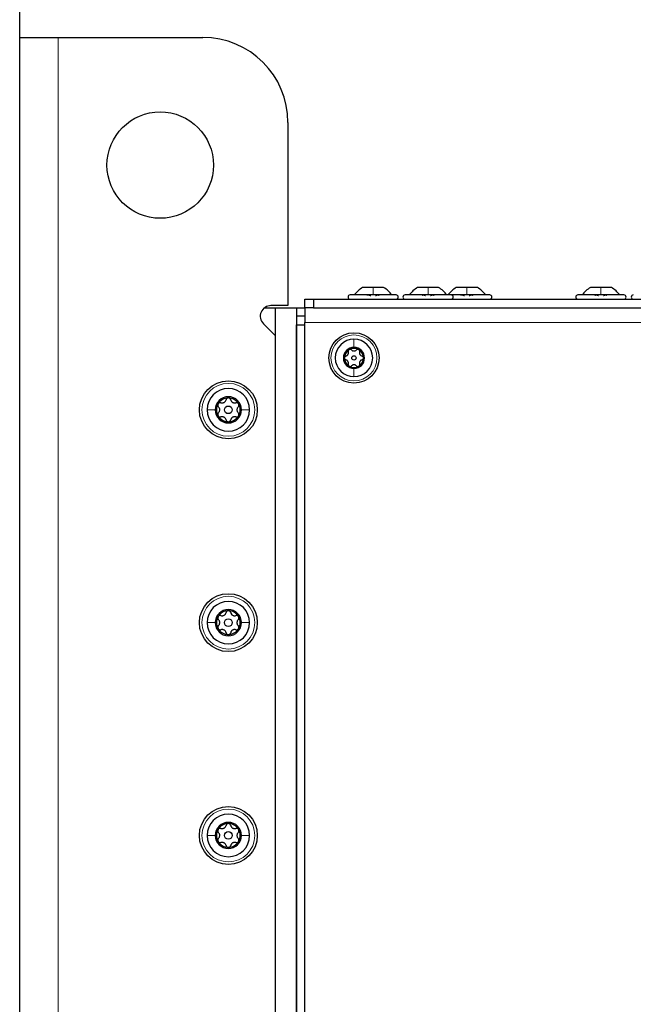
# Paper-space layout 'Blatt3' of a CAD drawing. Header units: millimetres. Extents: x 5 to 418, y 2 to 292.
# Tile 86 of 93: x 192 to 216, y 223 to 262. Entities that reach past the tile are written whole.
import ezdxf

# ---------------------------------------------------------------- set-up
doc = ezdxf.new("R2010")
doc.units = ezdxf.units.MM
doc.layers.add('SLD-0', color=7, linetype='Continuous')
doc.styles.add('SLDTEXTSTYLE0', font='TXT', dxfattribs={"width": 0.605})
doc.dimstyles.new('SLDDIMSTYLE2', dxfattribs={"dimtxt": 3.5, "dimasz": 3.302, "dimexe": 0, "dimexo": 0.0625, "dimgap": 0.875, "dimtad": 1, "dimlfac": 6, "dimrnd": 1e-09, "dimzin": 12, "dimdsep": 46, "dimtxsty": 'SLDTEXTSTYLE0', "dimsah": 1, "dimcen": 0.09, "dimadec": 0, "dimazin": 3, "dimtfac": 1, "dimtofl": 0, "dimtmove": 0, "dimatfit": 3, "dimfxl": 1, "dimfrac": 2, "dimtolj": 1, "dimtzin": 12, "dimarcsym": 0})

# ---------------------------------------------------------------- blocks, each defined once
blk = doc.blocks.new('_D_14')
at = {"layer": 'SLD-0', "color": 7}
for p, q in [((191.925, 260.94), (191.925, 271.94)), ((241.342, 248.456), (241.342, 271.94)), ((241.342, 270.94), (191.925, 270.94))]:
    blk.add_line(p, q, dxfattribs=at)
for points in [[(191.925, 270.94), (195.227, 270.432), (195.227, 271.448)], [(241.342, 270.94), (238.04, 271.448), (238.04, 270.432)]]:
    blk.add_solid(points, dxfattribs=at)
at = {"layer": 'SLD-0', "color": 7, "insert": (210.618, 275.451), "char_height": 3.5, "attachment_point": 1, "style": 'SLDTEXTSTYLE0'}
blk.add_mtext('296,5', dxfattribs=at)

psp = doc.layouts.new('Blatt3')

# ---------------------------------------------------------------- linework, layer by layer
at = {"color": 7, "linetype": 'Continuous', "lineweight": 25}
for p, q in [((191.9253, 99.273), (191.9253, 260.9397)), ((191.9253, 260.9397), (193.4253, 260.9397)), ((193.4253, 260.9397), (199.092, 260.9397)), ((202.4253, 257.6063), (202.4253, 250.4397)), ((205.7586, 251.148), (205.3461, 251.148)), ((206.1711, 251.148), (205.7586, 251.148)), ((207.9086, 251.148), (207.4961, 251.148)), ((208.3211, 251.148), (207.9086, 251.148)), ((209.4253, 251.148), (209.0128, 251.148)), ((209.8378, 251.148), (209.4253, 251.148)), ((214.6753, 251.148), (214.2628, 251.148)), ((215.0878, 251.148), (214.6753, 251.148)), ((203.092, 250.3563), (203.092, 250.6897)), ((203.092, 250.6897), (203.4253, 250.6897)), ((203.4253, 250.6897), (203.4253, 250.3563)), ((203.4253, 250.6897), (230.492, 250.6897)), ((205.7586, 250.8563), (204.8586, 250.8563)), ((206.6586, 250.8563), (205.7586, 250.8563)), ((207.9086, 250.8563), (207.0086, 250.8563)), ((208.8086, 250.8563), (207.9086, 250.8563)), ((209.4253, 250.8563), (208.8086, 250.8563)), ((210.3253, 250.8563), (209.4253, 250.8563)), ((214.6753, 250.8563), (213.7753, 250.8563)), ((215.5753, 250.8563), (214.6753, 250.8563)), ((201.5086, 250.3563), (201.9253, 250.3563)), ((202.4253, 250.4397), (201.7586, 250.4397)), ((201.9253, 250.3563), (201.9253, 150.6897)), ((201.9253, 250.3563), (202.7586, 250.3563)), ((202.7586, 250.3563), (202.7586, 150.6897)), ((202.7586, 250.3563), (203.092, 250.3563)), ((203.092, 250.3563), (203.092, 249.773)), ((203.4253, 250.3563), (203.092, 250.3563)), ((203.4253, 250.3563), (230.0753, 250.3563)), ((203.092, 250.023), (202.7586, 250.023)), ((201.464, 249.7284), (201.9253, 249.2671)), ((202.7586, 106.8563), (202.7586, 249.6897)), ((202.7586, 249.6897), (203.092, 249.6897)), ((203.092, 219.4397), (203.092, 249.773)), ((201.9253, 249.2671), (201.9253, 151.7956))]:
    psp.add_line(p, q, dxfattribs=at)
at = {"color": 7, "linetype": 'Continuous', "lineweight": 18}
for p, q in [((193.4253, 260.9397), (193.4253, 99.273)), ((203.092, 249.773), (229.4086, 249.773))]:
    psp.add_line(p, q, dxfattribs=at)
at = {"color": 7, "linetype": 'Continuous', "lineweight": 25}
for centre, radius in [((197.4253, 255.9397), 2.0833), ((205.0086, 248.3897), 0.9833), ((205.0086, 248.3897), 0.0863), ((200.092, 246.3563), 1.1333), ((200.092, 246.3563), 0.1491), ((200.092, 238.023), 1.1333), ((200.092, 238.023), 0.1491), ((200.092, 229.6897), 1.1333), ((200.092, 229.6897), 0.1491)]:
    psp.add_circle(centre, radius, dxfattribs=at)
at = {"color": 7, "linetype": 'Continuous', "lineweight": 18}
for centre, radius in [((205.0086, 248.3897), 0.9), ((200.092, 246.3563), 1.0333), ((200.092, 238.023), 1.0333), ((200.092, 229.6897), 1.0333)]:
    psp.add_circle(centre, radius, dxfattribs=at)
at = {"color": 7, "linetype": 'Continuous', "lineweight": 25}
for centre, radius, start, end in [((199.092, 257.6063), 3.3333, 0, 90), ((204.8586, 250.773), 0.0833, 90, 270), ((206.6586, 250.773), 0.0833, 270, 90), ((207.0086, 250.773), 0.0833, 90, 270), ((208.8086, 250.773), 0.0833, 270, 90), ((210.3253, 250.773), 0.0833, 270, 90), ((213.7753, 250.773), 0.0833, 90, 270), ((215.5753, 250.773), 0.0833, 270, 90), ((215.942, 250.773), 0.0833, 90, 270), ((201.7586, 250.023), 0.4167, 90, 225), ((205.0086, 248.3897), 0.7333, 90, 270), ((205.0086, 248.3897), 0.7333, 270, 90), ((205.0086, 248.3897), 0.4125, 90, 270), ((205.0086, 248.3897), 0.375, 120, 180), ((205.0086, 248.3897), 0.375, 60, 120), ((205.0086, 248.3897), 0.4125, 270, 90), ((205.0086, 248.3897), 0.375, 0, 60), ((205.0086, 248.3897), 0.375, 180, 240), ((205.0086, 248.3897), 0.375, 300, 0), ((205.0086, 248.3897), 0.375, 240, 300), ((200.092, 246.3563), 0.8333, 0, 180), ((200.092, 246.3563), 0.5133, 0, 180), ((200.092, 246.3563), 0.4667, 90, 150), ((200.092, 246.3563), 0.4667, 30, 90), ((200.092, 246.3563), 0.4667, 150, 210), ((200.092, 246.3563), 0.4667, 330, 30), ((200.092, 246.3563), 0.8333, 180, 0), ((200.092, 246.3563), 0.5133, 180, 0), ((200.092, 246.3563), 0.4667, 210, 270), ((200.092, 246.3563), 0.4667, 270, 330), ((200.092, 238.023), 0.8333, 0, 180), ((200.092, 238.023), 0.5133, 0, 180), ((200.092, 238.023), 0.4667, 90, 150), ((200.092, 238.023), 0.4667, 30, 90), ((200.092, 238.023), 0.8333, 180, 0), ((200.092, 238.023), 0.5133, 180, 0), ((200.092, 238.023), 0.4667, 150, 210), ((200.092, 238.023), 0.4667, 330, 30), ((200.092, 238.023), 0.4667, 210, 270), ((200.092, 238.023), 0.4667, 270, 330), ((200.092, 229.6897), 0.8333, 0, 180), ((200.092, 229.6897), 0.5133, 0, 180), ((200.092, 229.6897), 0.4667, 150, 210), ((200.092, 229.6897), 0.4667, 90, 150), ((200.092, 229.6897), 0.4667, 30, 90), ((200.092, 229.6897), 0.4667, 330, 30), ((200.092, 229.6897), 0.8333, 180, 0), ((200.092, 229.6897), 0.5133, 180, 0), ((200.092, 229.6897), 0.4667, 210, 270), ((200.092, 229.6897), 0.4667, 270, 330)]:
    psp.add_arc(centre, radius, start, end, dxfattribs=at)
for points, knots in [([(205.3461, 251.148), (205.2843, 251.1086), (205.1607, 251.0297), (205.0704, 250.9141), (205.0253, 250.8563)], [0, 0, 0, 0, 0.4999999, 1, 1, 1, 1]), ([(205.3461, 251.148), (205.2843, 251.1086), (205.1607, 251.0297), (205.0704, 250.9141), (205.0253, 250.8563)], [0, 0, 0, 0, 0.49999987, 1, 1, 1, 1]), ([(206.492, 250.8563), (206.4468, 250.9141), (206.3566, 251.0297), (206.233, 251.1086), (206.1711, 251.148)], [0, 0, 0, 0, 0.50000013, 1, 1, 1, 1]), ([(206.492, 250.8563), (206.4468, 250.9141), (206.3566, 251.0297), (206.233, 251.1086), (206.1711, 251.148)], [0, 0, 0, 0, 0.5000001, 1, 1, 1, 1]), ([(205.5368, 250.8278), (205.5352, 250.8317), (205.5321, 250.8395), (205.537, 250.8487), (205.5498, 250.8548), (205.5702, 250.8571), (205.5954, 250.8549), (205.6214, 250.8488), (205.6454, 250.8395), (205.6572, 250.8317), (205.6632, 250.8278)], [0, 0, 0, 0, 0.1252207, 0.2494814, 0.3743239, 0.4990613, 0.6238954, 0.7493873, 0.8744403, 1, 1, 1, 1]), ([(205.8541, 250.8278), (205.86, 250.8317), (205.8718, 250.8395), (205.8956, 250.8487), (205.9216, 250.8548), (205.9467, 250.8571), (205.9673, 250.8549), (205.9802, 250.8488), (205.9852, 250.8395), (205.9821, 250.8317), (205.9805, 250.8278)], [0, 0, 0, 0, 0.1251933, 0.2494385, 0.3742794, 0.4990244, 0.6238686, 0.7493688, 0.8744304, 1, 1, 1, 1]), ([(207.6868, 250.8278), (207.6852, 250.8317), (207.6821, 250.8395), (207.687, 250.8487), (207.6998, 250.8548), (207.7202, 250.8571), (207.7454, 250.8549), (207.7714, 250.8488), (207.7954, 250.8395), (207.8072, 250.8317), (207.8132, 250.8278)], [0, 0, 0, 0, 0.1252207, 0.2494814, 0.3743239, 0.4990613, 0.6238954, 0.7493873, 0.8744403, 1, 1, 1, 1]), ([(208.0041, 250.8278), (208.01, 250.8317), (208.0218, 250.8395), (208.0456, 250.8487), (208.0716, 250.8548), (208.0967, 250.8571), (208.1173, 250.8549), (208.1302, 250.8488), (208.1352, 250.8395), (208.1321, 250.8317), (208.1305, 250.8278)], [0, 0, 0, 0, 0.1251933, 0.2494385, 0.3742794, 0.4990244, 0.6238686, 0.7493688, 0.8744304, 1, 1, 1, 1]), ([(209.2034, 250.8278), (209.2019, 250.8317), (209.1987, 250.8395), (209.2036, 250.8487), (209.2164, 250.8548), (209.2368, 250.8571), (209.262, 250.8549), (209.2881, 250.8488), (209.3121, 250.8395), (209.3239, 250.8317), (209.3298, 250.8278)], [0, 0, 0, 0, 0.12522067, 0.24948138, 0.37432391, 0.49906134, 0.62389537, 0.74938732, 0.87444029, 1, 1, 1, 1]), ([(209.5208, 250.8278), (209.5267, 250.8317), (209.5385, 250.8395), (209.5623, 250.8487), (209.5882, 250.8548), (209.6134, 250.8571), (209.634, 250.8549), (209.6469, 250.8488), (209.6519, 250.8395), (209.6487, 250.8317), (209.6472, 250.8278)], [0, 0, 0, 0, 0.1251933, 0.2494385, 0.3742794, 0.4990244, 0.6238686, 0.7493688, 0.8744304, 1, 1, 1, 1]), ([(214.4534, 250.8278), (214.4519, 250.8317), (214.4487, 250.8395), (214.4536, 250.8487), (214.4664, 250.8548), (214.4868, 250.8571), (214.512, 250.8549), (214.5381, 250.8488), (214.5621, 250.8395), (214.5739, 250.8317), (214.5798, 250.8278)], [0, 0, 0, 0, 0.1252207, 0.2494814, 0.3743239, 0.4990613, 0.6238954, 0.7493873, 0.8744403, 1, 1, 1, 1]), ([(214.7708, 250.8278), (214.7767, 250.8317), (214.7885, 250.8395), (214.8123, 250.8487), (214.8382, 250.8548), (214.8634, 250.8571), (214.884, 250.8549), (214.8969, 250.8488), (214.9019, 250.8395), (214.8987, 250.8317), (214.8972, 250.8278)], [0, 0, 0, 0, 0.1251933, 0.2494385, 0.3742794, 0.4990244, 0.6238686, 0.7493688, 0.8744304, 1, 1, 1, 1]), ([(204.8211, 248.7144), (204.814, 248.7092), (204.7997, 248.6989), (204.7871, 248.6759), (204.782, 248.6512), (204.7852, 248.6357), (204.7868, 248.628)], [0, 0, 0, 0, 0.2498571, 0.4994664, 0.7490114, 1, 1, 1, 1]), ([(204.9132, 248.7009), (204.9073, 248.7062), (204.8955, 248.7167), (204.8716, 248.7246), (204.8453, 248.7253), (204.8292, 248.718), (204.8211, 248.7144)], [0, 0, 0, 0, 0.2498071, 0.5000551, 0.7503094, 1, 1, 1, 1]), ([(204.9132, 248.7009), (204.9261, 248.6898), (204.9454, 248.6731), (204.9804, 248.662), (205.0084, 248.6587), (205.0365, 248.6619), (205.0717, 248.673), (205.0911, 248.6898), (205.1041, 248.7009)], [0, 0, 0, 0, 0.2491679, 0.3743031, 0.4989033, 0.6239875, 0.7497462, 1, 1, 1, 1]), ([(205.1961, 248.7144), (205.1881, 248.718), (205.1719, 248.7253), (205.1457, 248.7246), (205.1219, 248.7167), (205.11, 248.7062), (205.1041, 248.7009)], [0, 0, 0, 0, 0.250033, 0.4996315, 0.7492277, 1, 1, 1, 1]), ([(205.2305, 248.628), (205.2321, 248.6357), (205.2352, 248.6512), (205.2302, 248.6758), (205.2176, 248.6989), (205.2033, 248.7092), (205.1961, 248.7144)], [0, 0, 0, 0, 0.2498147, 0.4999078, 0.7501201, 1, 1, 1, 1]), ([(204.6913, 248.4626), (204.6838, 248.4601), (204.6689, 248.4552), (204.65, 248.4385), (204.6364, 248.4161), (204.6345, 248.3985), (204.6336, 248.3897)], [0, 0, 0, 0, 0.2498519, 0.4999015, 0.7501147, 1, 1, 1, 1]), ([(204.6336, 248.3897), (204.6345, 248.3809), (204.6364, 248.3633), (204.65, 248.3409), (204.6688, 248.3242), (204.6838, 248.3192), (204.6913, 248.3167)], [0, 0, 0, 0, 0.2499907, 0.4996106, 0.7491271, 1, 1, 1, 1]), ([(204.6913, 248.4626), (204.7074, 248.4682), (204.7316, 248.4767), (204.7587, 248.5014), (204.7755, 248.524), (204.7868, 248.5499), (204.7948, 248.5859), (204.79, 248.6112), (204.7868, 248.628)], [0, 0, 0, 0, 0.249201, 0.3743378, 0.4989316, 0.6240084, 0.74976, 1, 1, 1, 1]), ([(204.7868, 248.1514), (204.79, 248.1681), (204.7947, 248.1932), (204.7869, 248.229), (204.7757, 248.255), (204.7589, 248.2777), (204.7317, 248.3026), (204.7075, 248.3111), (204.6913, 248.3167)], [0, 0, 0, 0, 0.2491995, 0.3743362, 0.4989302, 0.6240074, 0.7497593, 1, 1, 1, 1]), ([(205.2305, 248.628), (205.2273, 248.6112), (205.2225, 248.5861), (205.2303, 248.5503), (205.2415, 248.5244), (205.2583, 248.5016), (205.2855, 248.4767), (205.3098, 248.4683), (205.3259, 248.4626)], [0, 0, 0, 0, 0.2491995, 0.3743362, 0.4989302, 0.6240074, 0.7497593, 1, 1, 1, 1]), ([(205.3259, 248.3167), (205.3099, 248.3111), (205.2857, 248.3027), (205.2586, 248.278), (205.2417, 248.2553), (205.2305, 248.2294), (205.2225, 248.1934), (205.2273, 248.1682), (205.2305, 248.1514)], [0, 0, 0, 0, 0.249201, 0.3743378, 0.4989316, 0.6240084, 0.74976, 1, 1, 1, 1]), ([(205.3836, 248.3897), (205.3827, 248.3985), (205.3809, 248.416), (205.3673, 248.4384), (205.3485, 248.4551), (205.3335, 248.4601), (205.3259, 248.4626)], [0, 0, 0, 0, 0.2499907, 0.4996106, 0.7491271, 1, 1, 1, 1]), ([(205.3259, 248.3167), (205.3334, 248.3192), (205.3484, 248.3242), (205.3672, 248.3408), (205.3809, 248.3633), (205.3827, 248.3809), (205.3836, 248.3897)], [0, 0, 0, 0, 0.2498519, 0.4999015, 0.7501147, 1, 1, 1, 1]), ([(204.7868, 248.1514), (204.7852, 248.1436), (204.782, 248.1282), (204.7871, 248.1035), (204.7996, 248.0805), (204.814, 248.0701), (204.8211, 248.0649)], [0, 0, 0, 0, 0.2498147, 0.4999078, 0.7501201, 1, 1, 1, 1]), ([(204.8211, 248.0649), (204.8292, 248.0613), (204.8453, 248.0541), (204.8716, 248.0547), (204.8954, 248.0626), (204.9072, 248.0731), (204.9132, 248.0784)], [0, 0, 0, 0, 0.250033, 0.4996315, 0.7492277, 1, 1, 1, 1]), ([(205.1041, 248.0784), (205.0912, 248.0895), (205.0718, 248.1062), (205.0369, 248.1173), (205.0089, 248.1206), (204.9808, 248.1174), (204.9456, 248.1063), (204.9261, 248.0895), (204.9132, 248.0784)], [0, 0, 0, 0, 0.2491679, 0.3743031, 0.4989033, 0.6239875, 0.7497462, 1, 1, 1, 1]), ([(205.1041, 248.0784), (205.11, 248.0731), (205.1218, 248.0627), (205.1457, 248.0547), (205.1719, 248.0541), (205.1881, 248.0613), (205.1961, 248.0649)], [0, 0, 0, 0, 0.2498071, 0.5000551, 0.7503094, 1, 1, 1, 1]), ([(205.1961, 248.0649), (205.2033, 248.0701), (205.2176, 248.0804), (205.2302, 248.1035), (205.2352, 248.1281), (205.2321, 248.1436), (205.2305, 248.1514)], [0, 0, 0, 0, 0.2498571, 0.4994664, 0.7490114, 1, 1, 1, 1]), ([(200.092, 246.823), (200.081, 246.8219), (200.0592, 246.8196), (200.0313, 246.8026), (200.0105, 246.7792), (200.0043, 246.7606), (200.0012, 246.7512)], [0, 0, 0, 0, 0.2499898, 0.4996108, 0.7491272, 1, 1, 1, 1]), ([(200.1828, 246.7512), (200.1797, 246.7605), (200.1735, 246.7792), (200.1527, 246.8026), (200.1248, 246.8196), (200.1029, 246.8219), (200.092, 246.823)], [0, 0, 0, 0, 0.2498531, 0.4999013, 0.7501145, 1, 1, 1, 1]), ([(199.6878, 246.5897), (199.6833, 246.5796), (199.6743, 246.5595), (199.6751, 246.5269), (199.685, 246.4972), (199.6981, 246.4825), (199.7046, 246.4751)], [0, 0, 0, 0, 0.250032, 0.4996317, 0.7492275, 1, 1, 1, 1]), ([(199.7954, 246.6324), (199.7858, 246.6344), (199.7665, 246.6383), (199.7359, 246.6321), (199.7072, 246.6164), (199.6943, 246.5986), (199.6878, 246.5897)], [0, 0, 0, 0, 0.249816, 0.4999076, 0.7501199, 1, 1, 1, 1]), ([(199.7046, 246.2375), (199.7184, 246.2536), (199.7392, 246.2777), (199.7531, 246.3212), (199.7572, 246.3561), (199.7532, 246.391), (199.7394, 246.4348), (199.7185, 246.459), (199.7046, 246.4751)], [0, 0, 0, 0, 0.2491937, 0.3743301, 0.4989253, 0.6240038, 0.7497569, 1, 1, 1, 1]), ([(199.7954, 246.6324), (199.8162, 246.6285), (199.8475, 246.6225), (199.8921, 246.6322), (199.9243, 246.6461), (199.9526, 246.6671), (199.9836, 246.7009), (199.9941, 246.7311), (200.0012, 246.7512)], [0, 0, 0, 0, 0.2492191, 0.3743567, 0.4989469, 0.6240198, 0.7497675, 1, 1, 1, 1]), ([(200.1828, 246.7512), (200.1898, 246.7312), (200.2002, 246.7011), (200.231, 246.6674), (200.2591, 246.6464), (200.2914, 246.6324), (200.3362, 246.6225), (200.3676, 246.6284), (200.3885, 246.6324)], [0, 0, 0, 0, 0.2492203, 0.374358, 0.498948, 0.6240206, 0.749768, 1, 1, 1, 1]), ([(200.4961, 246.5897), (200.4897, 246.5986), (200.4768, 246.6164), (200.4481, 246.632), (200.4175, 246.6383), (200.3982, 246.6344), (200.3885, 246.6324)], [0, 0, 0, 0, 0.24985796, 0.49946675, 0.74901133, 1, 1, 1, 1]), ([(200.4793, 246.4751), (200.4655, 246.4591), (200.4447, 246.435), (200.4309, 246.3915), (200.4268, 246.3566), (200.4308, 246.3216), (200.4446, 246.2779), (200.4654, 246.2537), (200.4793, 246.2375)], [0, 0, 0, 0, 0.24919366, 0.37433011, 0.49892527, 0.62400376, 0.74975694, 1, 1, 1, 1]), ([(200.4793, 246.4751), (200.4859, 246.4825), (200.4989, 246.4972), (200.5088, 246.5269), (200.5096, 246.5595), (200.5006, 246.5796), (200.4961, 246.5897)], [0, 0, 0, 0, 0.249806, 0.5000545, 0.7503094, 1, 1, 1, 1]), ([(199.7046, 246.2375), (199.6981, 246.2302), (199.685, 246.2155), (199.6751, 246.1858), (199.6743, 246.1531), (199.6833, 246.133), (199.6878, 246.123)], [0, 0, 0, 0, 0.249806, 0.5000545, 0.7503094, 1, 1, 1, 1]), ([(199.6878, 246.123), (199.6943, 246.1141), (199.7072, 246.0963), (199.7358, 246.0806), (199.7665, 246.0743), (199.7857, 246.0783), (199.7954, 246.0802)], [0, 0, 0, 0, 0.24985796, 0.49946675, 0.74901133, 1, 1, 1, 1]), ([(200.0012, 245.9615), (199.9942, 245.9815), (199.9837, 246.0115), (199.953, 246.0453), (199.9248, 246.0663), (199.8925, 246.0803), (199.8477, 246.0902), (199.8163, 246.0842), (199.7954, 246.0802)], [0, 0, 0, 0, 0.24922033, 0.37435801, 0.49894799, 0.62402062, 0.74976801, 1, 1, 1, 1]), ([(200.3885, 246.0802), (200.3677, 246.0842), (200.3364, 246.0902), (200.2918, 246.0804), (200.2596, 246.0665), (200.2313, 246.0456), (200.2003, 246.0117), (200.1898, 245.9816), (200.1828, 245.9615)], [0, 0, 0, 0, 0.24921908, 0.37435669, 0.49894691, 0.62401981, 0.74976746, 1, 1, 1, 1]), ([(200.3885, 246.0802), (200.3982, 246.0783), (200.4174, 246.0743), (200.4481, 246.0806), (200.4768, 246.0963), (200.4897, 246.1141), (200.4961, 246.123)], [0, 0, 0, 0, 0.249816, 0.4999076, 0.7501199, 1, 1, 1, 1]), ([(200.4961, 246.123), (200.5006, 246.133), (200.5096, 246.1531), (200.5088, 246.1858), (200.4989, 246.2154), (200.4859, 246.2302), (200.4793, 246.2375)], [0, 0, 0, 0, 0.250032, 0.4996317, 0.7492275, 1, 1, 1, 1]), ([(200.0012, 245.9615), (200.0043, 245.9521), (200.0105, 245.9335), (200.0312, 245.9101), (200.0591, 245.8931), (200.081, 245.8908), (200.092, 245.8897)], [0, 0, 0, 0, 0.24985308, 0.49990135, 0.75011449, 1, 1, 1, 1]), ([(200.092, 245.8897), (200.1029, 245.8908), (200.1248, 245.8931), (200.1527, 245.91), (200.1734, 245.9334), (200.1797, 245.9521), (200.1828, 245.9615)], [0, 0, 0, 0, 0.2499898, 0.4996108, 0.7491272, 1, 1, 1, 1]), ([(199.7954, 238.2991), (199.7858, 238.3011), (199.7665, 238.305), (199.7359, 238.2987), (199.7072, 238.2831), (199.6943, 238.2652), (199.6878, 238.2563)], [0, 0, 0, 0, 0.249816, 0.4999076, 0.7501199, 1, 1, 1, 1]), ([(199.7954, 238.2991), (199.8162, 238.2951), (199.8475, 238.2892), (199.8921, 238.2989), (199.9243, 238.3128), (199.9526, 238.3338), (199.9836, 238.3676), (199.9941, 238.3978), (200.0012, 238.4179)], [0, 0, 0, 0, 0.2492191, 0.3743567, 0.4989469, 0.6240198, 0.7497675, 1, 1, 1, 1]), ([(200.092, 238.4897), (200.081, 238.4885), (200.0592, 238.4863), (200.0313, 238.4693), (200.0105, 238.4459), (200.0043, 238.4272), (200.0012, 238.4179)], [0, 0, 0, 0, 0.2499898, 0.4996108, 0.7491272, 1, 1, 1, 1]), ([(200.1828, 238.4179), (200.1797, 238.4272), (200.1735, 238.4458), (200.1527, 238.4693), (200.1248, 238.4863), (200.1029, 238.4885), (200.092, 238.4897)], [0, 0, 0, 0, 0.2498531, 0.4999013, 0.7501145, 1, 1, 1, 1]), ([(200.1828, 238.4179), (200.1898, 238.3979), (200.2002, 238.3678), (200.231, 238.3341), (200.2591, 238.3131), (200.2914, 238.2991), (200.3362, 238.2891), (200.3676, 238.2951), (200.3885, 238.2991)], [0, 0, 0, 0, 0.2492203, 0.374358, 0.498948, 0.6240206, 0.749768, 1, 1, 1, 1]), ([(200.4961, 238.2563), (200.4897, 238.2652), (200.4768, 238.283), (200.4481, 238.2987), (200.4175, 238.305), (200.3982, 238.3011), (200.3885, 238.2991)], [0, 0, 0, 0, 0.24985796, 0.49946675, 0.74901133, 1, 1, 1, 1]), ([(199.6878, 238.2563), (199.6833, 238.2463), (199.6743, 238.2262), (199.6751, 238.1936), (199.685, 238.1639), (199.6981, 238.1492), (199.7046, 238.1418)], [0, 0, 0, 0, 0.250032, 0.4996317, 0.7492275, 1, 1, 1, 1]), ([(199.7046, 237.9042), (199.6981, 237.8969), (199.685, 237.8822), (199.6751, 237.8525), (199.6743, 237.8198), (199.6833, 237.7997), (199.6878, 237.7897)], [0, 0, 0, 0, 0.249806, 0.5000545, 0.7503094, 1, 1, 1, 1]), ([(199.7046, 237.9042), (199.7184, 237.9203), (199.7392, 237.9444), (199.7531, 237.9879), (199.7572, 238.0227), (199.7532, 238.0577), (199.7394, 238.1014), (199.7185, 238.1257), (199.7046, 238.1418)], [0, 0, 0, 0, 0.2491937, 0.3743301, 0.4989253, 0.6240038, 0.7497569, 1, 1, 1, 1]), ([(200.4793, 238.1418), (200.4655, 238.1257), (200.4447, 238.1016), (200.4309, 238.0581), (200.4268, 238.0233), (200.4308, 237.9883), (200.4446, 237.9445), (200.4654, 237.9203), (200.4793, 237.9042)], [0, 0, 0, 0, 0.24919366, 0.37433011, 0.49892527, 0.62400376, 0.74975694, 1, 1, 1, 1]), ([(200.4793, 238.1418), (200.4859, 238.1491), (200.4989, 238.1638), (200.5088, 238.1935), (200.5096, 238.2262), (200.5006, 238.2463), (200.4961, 238.2563)], [0, 0, 0, 0, 0.249806, 0.5000545, 0.7503094, 1, 1, 1, 1]), ([(200.4961, 237.7897), (200.5006, 237.7997), (200.5096, 237.8198), (200.5088, 237.8524), (200.4989, 237.8821), (200.4859, 237.8968), (200.4793, 237.9042)], [0, 0, 0, 0, 0.250032, 0.4996317, 0.7492275, 1, 1, 1, 1]), ([(199.6878, 237.7897), (199.6943, 237.7808), (199.7072, 237.763), (199.7358, 237.7473), (199.7665, 237.741), (199.7857, 237.7449), (199.7954, 237.7469)], [0, 0, 0, 0, 0.24985796, 0.49946675, 0.74901133, 1, 1, 1, 1]), ([(200.0012, 237.6281), (199.9942, 237.6481), (199.9837, 237.6782), (199.953, 237.7119), (199.9248, 237.7329), (199.8925, 237.7469), (199.8477, 237.7569), (199.8163, 237.7509), (199.7954, 237.7469)], [0, 0, 0, 0, 0.24922033, 0.37435801, 0.49894799, 0.62402062, 0.74976801, 1, 1, 1, 1]), ([(200.0012, 237.6281), (200.0043, 237.6188), (200.0105, 237.6002), (200.0312, 237.5767), (200.0591, 237.5597), (200.081, 237.5575), (200.092, 237.5563)], [0, 0, 0, 0, 0.24985308, 0.49990135, 0.75011449, 1, 1, 1, 1]), ([(200.092, 237.5563), (200.1029, 237.5575), (200.1248, 237.5597), (200.1527, 237.5767), (200.1734, 237.6001), (200.1797, 237.6188), (200.1828, 237.6281)], [0, 0, 0, 0, 0.2499898, 0.4996108, 0.7491272, 1, 1, 1, 1]), ([(200.3885, 237.7469), (200.3677, 237.7509), (200.3364, 237.7568), (200.2918, 237.7471), (200.2596, 237.7332), (200.2313, 237.7122), (200.2003, 237.6784), (200.1898, 237.6482), (200.1828, 237.6281)], [0, 0, 0, 0, 0.24921908, 0.37435669, 0.49894691, 0.62401981, 0.74976746, 1, 1, 1, 1]), ([(200.3885, 237.7469), (200.3982, 237.7449), (200.4174, 237.741), (200.4481, 237.7472), (200.4768, 237.7629), (200.4897, 237.7808), (200.4961, 237.7897)], [0, 0, 0, 0, 0.249816, 0.4999076, 0.7501199, 1, 1, 1, 1]), ([(199.6878, 229.923), (199.6833, 229.913), (199.6743, 229.8929), (199.6751, 229.8602), (199.685, 229.8306), (199.6981, 229.8158), (199.7046, 229.8085)], [0, 0, 0, 0, 0.250032, 0.4996317, 0.7492275, 1, 1, 1, 1]), ([(199.7954, 229.9657), (199.7858, 229.9677), (199.7665, 229.9717), (199.7359, 229.9654), (199.7072, 229.9497), (199.6943, 229.9319), (199.6878, 229.923)], [0, 0, 0, 0, 0.249816, 0.4999076, 0.7501199, 1, 1, 1, 1]), ([(199.7046, 229.5709), (199.7184, 229.5869), (199.7392, 229.611), (199.7531, 229.6545), (199.7572, 229.6894), (199.7532, 229.7244), (199.7394, 229.7681), (199.7185, 229.7923), (199.7046, 229.8085)], [0, 0, 0, 0, 0.2491937, 0.3743301, 0.4989253, 0.6240038, 0.7497569, 1, 1, 1, 1]), ([(199.7954, 229.9657), (199.8162, 229.9618), (199.8475, 229.9558), (199.8921, 229.9656), (199.9243, 229.9795), (199.9526, 230.0004), (199.9836, 230.0343), (199.9941, 230.0644), (200.0012, 230.0845)], [0, 0, 0, 0, 0.2492191, 0.3743567, 0.4989469, 0.6240198, 0.7497675, 1, 1, 1, 1]), ([(200.092, 230.1563), (200.081, 230.1552), (200.0592, 230.1529), (200.0313, 230.136), (200.0105, 230.1126), (200.0043, 230.0939), (200.0012, 230.0845)], [0, 0, 0, 0, 0.2499898, 0.4996108, 0.7491272, 1, 1, 1, 1]), ([(200.1828, 230.0845), (200.1797, 230.0939), (200.1735, 230.1125), (200.1527, 230.1359), (200.1248, 230.1529), (200.1029, 230.1552), (200.092, 230.1563)], [0, 0, 0, 0, 0.2498531, 0.4999013, 0.7501145, 1, 1, 1, 1]), ([(200.1828, 230.0845), (200.1898, 230.0645), (200.2002, 230.0345), (200.231, 230.0007), (200.2591, 229.9797), (200.2914, 229.9657), (200.3362, 229.9558), (200.3676, 229.9618), (200.3885, 229.9657)], [0, 0, 0, 0, 0.2492203, 0.374358, 0.498948, 0.6240206, 0.749768, 1, 1, 1, 1]), ([(200.4961, 229.923), (200.4897, 229.9319), (200.4768, 229.9497), (200.4481, 229.9654), (200.4175, 229.9717), (200.3982, 229.9677), (200.3885, 229.9657)], [0, 0, 0, 0, 0.24985796, 0.49946675, 0.74901133, 1, 1, 1, 1]), ([(200.4793, 229.8085), (200.4655, 229.7924), (200.4447, 229.7683), (200.4309, 229.7248), (200.4268, 229.6899), (200.4308, 229.655), (200.4446, 229.6112), (200.4654, 229.587), (200.4793, 229.5709)], [0, 0, 0, 0, 0.2491937, 0.3743301, 0.4989253, 0.6240038, 0.7497569, 1, 1, 1, 1]), ([(200.4793, 229.8085), (200.4859, 229.8158), (200.4989, 229.8305), (200.5088, 229.8602), (200.5096, 229.8929), (200.5006, 229.913), (200.4961, 229.923)], [0, 0, 0, 0, 0.24980599, 0.50005449, 0.75030941, 1, 1, 1, 1]), ([(199.7046, 229.5709), (199.6981, 229.5635), (199.685, 229.5488), (199.6751, 229.5191), (199.6743, 229.4864), (199.6833, 229.4664), (199.6878, 229.4563)], [0, 0, 0, 0, 0.249806, 0.5000545, 0.7503094, 1, 1, 1, 1]), ([(199.6878, 229.4563), (199.6943, 229.4474), (199.7072, 229.4296), (199.7358, 229.4139), (199.7665, 229.4077), (199.7857, 229.4116), (199.7954, 229.4136)], [0, 0, 0, 0, 0.249858, 0.4994668, 0.7490113, 1, 1, 1, 1]), ([(200.0012, 229.2948), (199.9942, 229.3148), (199.9837, 229.3449), (199.953, 229.3786), (199.9248, 229.3996), (199.8925, 229.4136), (199.8477, 229.4235), (199.8163, 229.4176), (199.7954, 229.4136)], [0, 0, 0, 0, 0.2492203, 0.374358, 0.498948, 0.6240206, 0.749768, 1, 1, 1, 1]), ([(200.3885, 229.4136), (200.3677, 229.4175), (200.3364, 229.4235), (200.2918, 229.4138), (200.2596, 229.3998), (200.2313, 229.3789), (200.2003, 229.3451), (200.1898, 229.3149), (200.1828, 229.2948)], [0, 0, 0, 0, 0.2492191, 0.3743567, 0.4989469, 0.6240198, 0.7497675, 1, 1, 1, 1]), ([(200.3885, 229.4136), (200.3982, 229.4116), (200.4174, 229.4077), (200.4481, 229.4139), (200.4768, 229.4296), (200.4897, 229.4474), (200.4961, 229.4563)], [0, 0, 0, 0, 0.249816, 0.4999076, 0.7501199, 1, 1, 1, 1]), ([(200.4961, 229.4563), (200.5006, 229.4664), (200.5096, 229.4865), (200.5088, 229.5191), (200.4989, 229.5488), (200.4859, 229.5635), (200.4793, 229.5709)], [0, 0, 0, 0, 0.250032, 0.4996317, 0.7492275, 1, 1, 1, 1]), ([(200.0012, 229.2948), (200.0043, 229.2855), (200.0105, 229.2668), (200.0312, 229.2434), (200.0591, 229.2264), (200.081, 229.2241), (200.092, 229.223)], [0, 0, 0, 0, 0.2498531, 0.4999013, 0.7501145, 1, 1, 1, 1]), ([(200.092, 229.223), (200.1029, 229.2241), (200.1248, 229.2264), (200.1527, 229.2434), (200.1734, 229.2668), (200.1797, 229.2854), (200.1828, 229.2948)], [0, 0, 0, 0, 0.2499898, 0.4996108, 0.7491272, 1, 1, 1, 1])]:
    psp.add_open_spline(points, degree=3, knots=knots, dxfattribs=at)
for points in [[(205.3461, 251.148), (205.2843, 251.1086), (205.1606, 251.0297), (205.0704, 250.9141), (205.0253, 250.8563)], [(206.492, 250.8563), (206.4469, 250.9141), (206.3566, 251.0297), (206.233, 251.1086), (206.1711, 251.148)], [(207.4961, 251.148), (207.4343, 251.1086), (207.3106, 251.0297), (207.2204, 250.9141), (207.1753, 250.8563)], [(208.642, 250.8563), (208.5969, 250.9141), (208.5066, 251.0297), (208.383, 251.1086), (208.3211, 251.148)], [(209.0128, 251.148), (208.951, 251.1086), (208.8273, 251.0297), (208.7371, 250.9141), (208.692, 250.8563)], [(210.1586, 250.8563), (210.1135, 250.9141), (210.0233, 251.0297), (209.8996, 251.1086), (209.8378, 251.148)], [(214.2628, 251.148), (214.201, 251.1086), (214.0773, 251.0297), (213.9871, 250.9141), (213.942, 250.8563)], [(215.4086, 250.8563), (215.3635, 250.9141), (215.2733, 251.0297), (215.1496, 251.1086), (215.0878, 251.148)]]:
    psp.add_open_spline(points, degree=3, dxfattribs=at)
at = {"color": 7, "linetype": 'Continuous', "lineweight": 18}
for points in [[(205.7586, 250.8563), (205.7586, 250.9141), (205.7586, 251.0297), (205.7586, 251.1086), (205.7586, 251.148)], [(207.9086, 250.8563), (207.9086, 250.9141), (207.9086, 251.0297), (207.9086, 251.1086), (207.9086, 251.148)], [(209.4253, 250.8563), (209.4253, 250.9141), (209.4253, 251.0297), (209.4253, 251.1086), (209.4253, 251.148)], [(214.6753, 250.8563), (214.6753, 250.9141), (214.6753, 251.0297), (214.6753, 251.1086), (214.6753, 251.148)], [(205.0086, 249.123), (205.0086, 249.0779), (205.0086, 248.9877), (205.0086, 248.864), (205.0086, 248.8022)], [(205.0086, 247.6563), (205.0086, 247.7014), (205.0086, 247.7917), (205.0086, 247.9153), (205.0086, 247.9772)], [(199.2586, 246.3563), (199.3017, 246.3563), (199.3879, 246.3563), (199.515, 246.3563), (199.5786, 246.3563)], [(200.9253, 246.3563), (200.8822, 246.3563), (200.7961, 246.3563), (200.6689, 246.3563), (200.6053, 246.3563)], [(199.2586, 238.023), (199.3017, 238.023), (199.3879, 238.023), (199.515, 238.023), (199.5786, 238.023)], [(200.9253, 238.023), (200.8822, 238.023), (200.7961, 238.023), (200.6689, 238.023), (200.6053, 238.023)], [(199.2586, 229.6897), (199.3017, 229.6897), (199.3879, 229.6897), (199.515, 229.6897), (199.5786, 229.6897)], [(200.9253, 229.6897), (200.8822, 229.6897), (200.7961, 229.6897), (200.6689, 229.6897), (200.6053, 229.6897)]]:
    psp.add_open_spline(points, degree=3, dxfattribs=at)

# ---------------------------------------------------------------- dimensions: what is measured, and where the dimension line sits
at = {"layer": 'SLD-0', "color": 7}
dim = psp.add_linear_dim(base=(191.9253, 270.9397), p1=(241.342, 248.4563), p2=(191.9253, 260.9397), dimstyle='SLDDIMSTYLE2', dxfattribs=at)
dim.commit()
dim.dimension.update_dxf_attribs({"geometry": '_D_14', "text_midpoint": (216.6336, 270.9397), "dimtype": 160})

doc.saveas('drawing.dxf')
